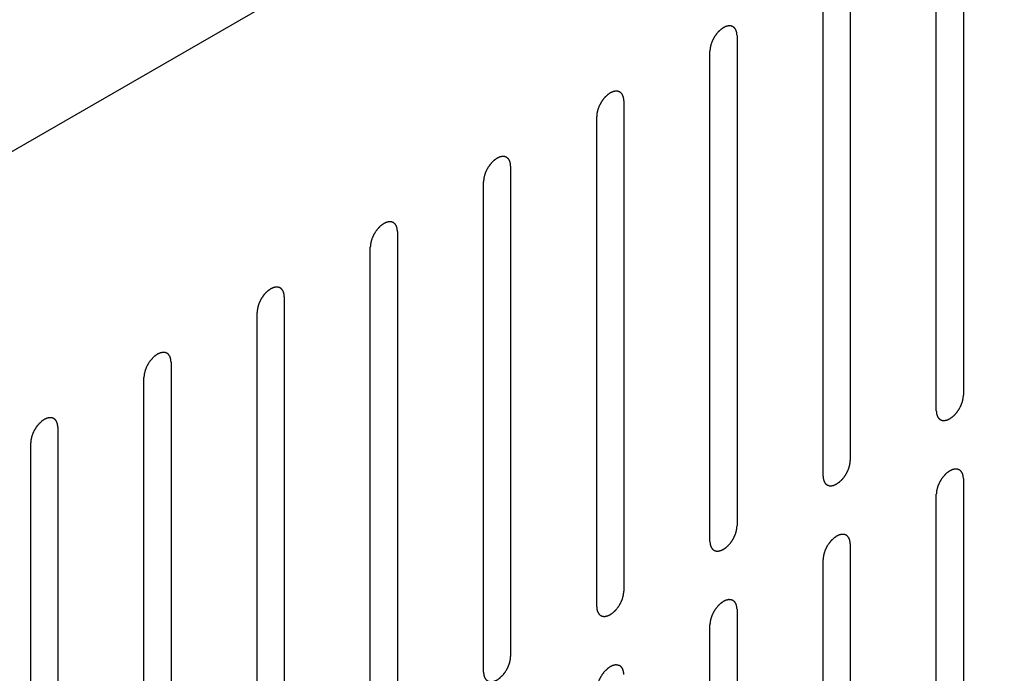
# Model space of a CAD drawing. Header units: inches. Extents: x 6 to 353, y 6 to 228.
# Tile 88 of 256: x 325.74 to 327.67, y 86.61 to 87.89. Entities that reach past the tile are written whole.
import ezdxf

# ---------------------------------------------------------------- set-up
doc = ezdxf.new("R2010")
doc.units = ezdxf.units.IN
doc.header["$LTSCALE"] = 19.946667
doc.header["$MEASUREMENT"] = 0
doc.layers.get('0').update_dxf_attribs({"linetype": 'CONTINUOUS'})
doc.layers.add('08_ALL_COSMETICS', color=7, linetype='CONTINUOUS')

msp = doc.modelspace()

# ---------------------------------------------------------------- linework, layer by layer
at = {"color": 7, "linetype": 'Continuous'}
msp.add_line((317.7691, 83.0388), (329.2291, 89.6552), dxfattribs=at)
at = {"layer": '08_ALL_COSMETICS', "color": 7, "linetype": 'Continuous'}
for p, q in [((327.5883, 88.1163), (327.5883, 87.157)), ((327.5353, 87.1263), (327.5353, 88.0857)), ((327.367, 87.9886), (327.367, 87.0292)), ((327.3139, 86.9986), (327.3139, 87.9579)), ((327.1456, 87.8608), (327.1456, 86.9014)), ((327.0926, 86.8708), (327.0926, 87.8302)), ((326.9243, 87.733), (326.9243, 86.7736)), ((326.8713, 86.743), (326.8713, 87.7024)), ((326.703, 87.6052), (326.703, 86.6458)), ((326.65, 86.6152), (326.65, 87.5746)), ((326.4817, 87.4774), (326.4817, 86.518)), ((326.4286, 86.4874), (326.4286, 87.4468)), ((326.2603, 87.3497), (326.2603, 86.3903)), ((326.2073, 86.3597), (326.2073, 87.319)), ((326.039, 87.2219), (326.039, 86.2625)), ((325.986, 86.2319), (325.986, 87.1913)), ((325.8177, 87.0941), (325.8177, 86.1347)), ((325.7647, 86.1041), (325.7647, 87.0635)), ((327.5883, 86.9937), (327.5883, 86.0343)), ((327.5353, 86.0036), (327.5353, 86.963)), ((327.367, 86.8659), (327.367, 85.9065)), ((327.3139, 85.8759), (327.3139, 86.8353)), ((327.1456, 86.7381), (327.1456, 85.7787)), ((327.0926, 85.7481), (327.0926, 86.7075))]:
    msp.add_line(p, q, dxfattribs=at)
for points in [[(327.1456, 87.8608), (327.1456, 87.8617), (327.1454, 87.8631), (327.1453, 87.8648), (327.1452, 87.8656), (327.1452, 87.8661), (327.1451, 87.8665), (327.145, 87.8667), (327.1449, 87.8671), (327.1447, 87.8679), (327.1444, 87.8689), (327.1441, 87.8699), (327.1439, 87.8706), (327.1437, 87.871), (327.1437, 87.8713), (327.1435, 87.8715), (327.1433, 87.8719), (327.1429, 87.8724), (327.1424, 87.8732), (327.1419, 87.874), (327.1416, 87.8746), (327.1414, 87.8749), (327.1412, 87.8752), (327.141, 87.8753), (327.1407, 87.8756), (327.1402, 87.876), (327.1395, 87.8766), (327.1388, 87.8771), (327.1384, 87.8775), (327.1381, 87.8778), (327.1379, 87.878), (327.1376, 87.878), (327.1373, 87.8782), (327.1367, 87.8784), (327.1359, 87.8787), (327.135, 87.879), (327.1345, 87.8792), (327.1341, 87.8793), (327.1339, 87.8795), (327.1336, 87.8794), (327.1332, 87.8795), (327.1325, 87.8795), (327.1316, 87.8795), (327.1306, 87.8796), (327.13, 87.8796), (327.1296, 87.8796), (327.1293, 87.8796), (327.129, 87.8795), (327.1286, 87.8795), (327.1279, 87.8793), (327.1268, 87.8791), (327.1258, 87.8788), (327.1251, 87.8787), (327.1247, 87.8786), (327.1244, 87.8785), (327.124, 87.8784), (327.1236, 87.8782), (327.1231, 87.8779), (327.1224, 87.8776), (327.1215, 87.8772), (327.1206, 87.8768), (327.1199, 87.8764), (327.1194, 87.8762), (327.1191, 87.8761), (327.1188, 87.8759), (327.1184, 87.8756), (327.1176, 87.8751), (327.1165, 87.8743), (327.1155, 87.8736), (327.1146, 87.873), (327.114, 87.8726), (327.1134, 87.872), (327.1125, 87.8712), (327.1115, 87.8702), (327.1105, 87.8693), (327.1096, 87.8685), (327.109, 87.868), (327.1084, 87.8673), (327.1077, 87.8664), (327.1067, 87.8652), (327.1058, 87.8641), (327.105, 87.8632), (327.1044, 87.8625), (327.1039, 87.8617), (327.1033, 87.8607), (327.1024, 87.8594), (327.1016, 87.8581), (327.1009, 87.8571), (327.1003, 87.8563), (327.1, 87.8555), (327.0994, 87.8544), (327.0987, 87.853), (327.098, 87.8517), (327.0975, 87.8506), (327.0971, 87.8498), (327.0968, 87.8489), (327.0964, 87.8478), (327.0959, 87.8464), (327.0953, 87.8451), (327.095, 87.8439), (327.0946, 87.8431), (327.0945, 87.8423), (327.0942, 87.8412), (327.0939, 87.8398), (327.0936, 87.8384), (327.0933, 87.8373), (327.0931, 87.8365), (327.0931, 87.8357), (327.093, 87.8347), (327.0928, 87.8328), (327.0927, 87.8312), (327.0926, 87.8302)], [(326.9243, 87.733), (326.9242, 87.7339), (326.9241, 87.7354), (326.924, 87.737), (326.9239, 87.7378), (326.9238, 87.7383), (326.9238, 87.7387), (326.9237, 87.739), (326.9236, 87.7394), (326.9234, 87.7401), (326.9231, 87.7411), (326.9227, 87.7421), (326.9225, 87.7428), (326.9224, 87.7432), (326.9223, 87.7435), (326.9222, 87.7438), (326.922, 87.7441), (326.9216, 87.7446), (326.9211, 87.7455), (326.9206, 87.7463), (326.9202, 87.7468), (326.92, 87.7471), (326.9199, 87.7474), (326.9197, 87.7476), (326.9194, 87.7478), (326.9189, 87.7482), (326.9182, 87.7488), (326.9175, 87.7494), (326.917, 87.7498), (326.9168, 87.75), (326.9166, 87.7502), (326.9163, 87.7503), (326.916, 87.7504), (326.9154, 87.7506), (326.9145, 87.7509), (326.9137, 87.7512), (326.9131, 87.7514), (326.9128, 87.7516), (326.9126, 87.7517), (326.9123, 87.7517), (326.9119, 87.7517), (326.9112, 87.7517), (326.9103, 87.7517), (326.9093, 87.7518), (326.9087, 87.7518), (326.9083, 87.7518), (326.908, 87.7519), (326.9077, 87.7518), (326.9073, 87.7517), (326.9065, 87.7515), (326.9055, 87.7513), (326.9045, 87.7511), (326.9038, 87.7509), (326.9033, 87.7508), (326.903, 87.7508), (326.9027, 87.7506), (326.9023, 87.7504), (326.9017, 87.7501), (326.9011, 87.7498), (326.9002, 87.7494), (326.8993, 87.749), (326.8986, 87.7487), (326.8981, 87.7485), (326.8978, 87.7483), (326.8975, 87.7481), (326.897, 87.7478), (326.8963, 87.7473), (326.8952, 87.7465), (326.8941, 87.7458), (326.8933, 87.7452), (326.8926, 87.7448), (326.892, 87.7442), (326.8912, 87.7434), (326.8902, 87.7425), (326.8891, 87.7415), (326.8883, 87.7407), (326.8877, 87.7402), (326.8871, 87.7395), (326.8864, 87.7386), (326.8854, 87.7374), (326.8845, 87.7363), (326.8837, 87.7354), (326.8831, 87.7348), (326.8826, 87.7339), (326.8819, 87.7329), (326.8811, 87.7316), (326.8802, 87.7303), (326.8796, 87.7293), (326.879, 87.7285), (326.8786, 87.7277), (326.8781, 87.7266), (326.8774, 87.7253), (326.8767, 87.7239), (326.8762, 87.7228), (326.8757, 87.722), (326.8755, 87.7212), (326.875, 87.7201), (326.8745, 87.7187), (326.874, 87.7173), (326.8736, 87.7162), (326.8733, 87.7153), (326.8731, 87.7145), (326.8729, 87.7134), (326.8726, 87.712), (326.8722, 87.7107), (326.872, 87.7096), (326.8718, 87.7087), (326.8717, 87.7079), (326.8716, 87.7069), (326.8715, 87.705), (326.8714, 87.7034), (326.8713, 87.7024)], [(326.703, 87.6052), (326.7029, 87.6062), (326.7028, 87.6076), (326.7026, 87.6092), (326.7026, 87.6101), (326.7025, 87.6105), (326.7025, 87.6109), (326.7024, 87.6112), (326.7023, 87.6116), (326.702, 87.6123), (326.7017, 87.6133), (326.7014, 87.6143), (326.7012, 87.615), (326.7011, 87.6154), (326.701, 87.6158), (326.7008, 87.616), (326.7006, 87.6163), (326.7003, 87.6169), (326.6998, 87.6177), (326.6993, 87.6185), (326.6989, 87.619), (326.6987, 87.6194), (326.6986, 87.6196), (326.6983, 87.6198), (326.6981, 87.62), (326.6976, 87.6204), (326.6969, 87.621), (326.6962, 87.6216), (326.6957, 87.622), (326.6954, 87.6222), (326.6952, 87.6224), (326.695, 87.6225), (326.6946, 87.6226), (326.6941, 87.6228), (326.6932, 87.6231), (326.6924, 87.6234), (326.6918, 87.6237), (326.6915, 87.6238), (326.6912, 87.6239), (326.6909, 87.6239), (326.6906, 87.6239), (326.6899, 87.6239), (326.6889, 87.624), (326.688, 87.624), (326.6873, 87.624), (326.6869, 87.624), (326.6867, 87.6241), (326.6864, 87.624), (326.6859, 87.6239), (326.6852, 87.6237), (326.6842, 87.6235), (326.6832, 87.6233), (326.6824, 87.6231), (326.682, 87.623), (326.6817, 87.623), (326.6814, 87.6228), (326.681, 87.6226), (326.6804, 87.6223), (326.6797, 87.622), (326.6789, 87.6216), (326.678, 87.6212), (326.6772, 87.6209), (326.6768, 87.6207), (326.6765, 87.6206), (326.6762, 87.6203), (326.6757, 87.62), (326.675, 87.6195), (326.6739, 87.6188), (326.6728, 87.618), (326.672, 87.6174), (326.6713, 87.617), (326.6707, 87.6164), (326.6699, 87.6156), (326.6688, 87.6147), (326.6678, 87.6137), (326.667, 87.613), (326.6664, 87.6124), (326.6658, 87.6117), (326.665, 87.6108), (326.6641, 87.6097), (326.6631, 87.6085), (326.6624, 87.6076), (326.6618, 87.607), (326.6613, 87.6062), (326.6606, 87.6051), (326.6598, 87.6038), (326.6589, 87.6025), (326.6582, 87.6015), (326.6577, 87.6007), (326.6573, 87.5999), (326.6568, 87.5988), (326.6561, 87.5975), (326.6554, 87.5961), (326.6549, 87.595), (326.6544, 87.5942), (326.6541, 87.5934), (326.6537, 87.5923), (326.6532, 87.5909), (326.6527, 87.5895), (326.6523, 87.5884), (326.652, 87.5875), (326.6518, 87.5867), (326.6515, 87.5856), (326.6512, 87.5843), (326.6509, 87.5829), (326.6507, 87.5818), (326.6504, 87.5809), (326.6504, 87.5802), (326.6503, 87.5791), (326.6502, 87.5773), (326.65, 87.5757), (326.65, 87.5746)], [(326.4817, 87.4774), (326.4816, 87.4784), (326.4815, 87.4798), (326.4813, 87.4814), (326.4812, 87.4823), (326.4812, 87.4827), (326.4812, 87.4831), (326.4811, 87.4834), (326.4809, 87.4838), (326.4807, 87.4845), (326.4804, 87.4855), (326.4801, 87.4865), (326.4799, 87.4872), (326.4798, 87.4876), (326.4797, 87.488), (326.4795, 87.4882), (326.4793, 87.4885), (326.479, 87.4891), (326.4785, 87.4899), (326.4779, 87.4907), (326.4776, 87.4913), (326.4774, 87.4916), (326.4773, 87.4918), (326.477, 87.492), (326.4768, 87.4922), (326.4763, 87.4926), (326.4756, 87.4932), (326.4749, 87.4938), (326.4744, 87.4942), (326.4741, 87.4944), (326.4739, 87.4946), (326.4736, 87.4947), (326.4733, 87.4948), (326.4727, 87.495), (326.4719, 87.4954), (326.4711, 87.4957), (326.4705, 87.4959), (326.4701, 87.496), (326.4699, 87.4961), (326.4696, 87.4961), (326.4692, 87.4961), (326.4686, 87.4961), (326.4676, 87.4962), (326.4667, 87.4962), (326.466, 87.4963), (326.4656, 87.4963), (326.4653, 87.4963), (326.465, 87.4962), (326.4646, 87.4961), (326.4639, 87.496), (326.4629, 87.4957), (326.4618, 87.4955), (326.4611, 87.4953), (326.4607, 87.4952), (326.4604, 87.4952), (326.4601, 87.495), (326.4596, 87.4948), (326.4591, 87.4946), (326.4584, 87.4943), (326.4576, 87.4939), (326.4567, 87.4935), (326.4559, 87.4931), (326.4555, 87.4929), (326.4551, 87.4928), (326.4548, 87.4925), (326.4544, 87.4922), (326.4536, 87.4917), (326.4526, 87.491), (326.4515, 87.4902), (326.4506, 87.4896), (326.45, 87.4892), (326.4494, 87.4886), (326.4486, 87.4879), (326.4475, 87.4869), (326.4465, 87.4859), (326.4457, 87.4852), (326.445, 87.4846), (326.4445, 87.4839), (326.4437, 87.483), (326.4428, 87.4819), (326.4418, 87.4808), (326.4411, 87.4798), (326.4405, 87.4792), (326.44, 87.4784), (326.4393, 87.4774), (326.4384, 87.4761), (326.4376, 87.4748), (326.4369, 87.4737), (326.4364, 87.473), (326.436, 87.4721), (326.4354, 87.4711), (326.4348, 87.4697), (326.4341, 87.4683), (326.4335, 87.4673), (326.4331, 87.4664), (326.4328, 87.4656), (326.4324, 87.4645), (326.4319, 87.4631), (326.4314, 87.4617), (326.431, 87.4606), (326.4306, 87.4598), (326.4305, 87.4589), (326.4302, 87.4578), (326.4299, 87.4565), (326.4296, 87.4551), (326.4294, 87.454), (326.4291, 87.4532), (326.4291, 87.4524), (326.429, 87.4513), (326.4289, 87.4495), (326.4287, 87.4479), (326.4286, 87.4468)], [(326.2603, 87.3497), (326.2603, 87.3506), (326.2601, 87.352), (326.26, 87.3537), (326.2599, 87.3545), (326.2599, 87.355), (326.2599, 87.3553), (326.2597, 87.3556), (326.2596, 87.356), (326.2594, 87.3567), (326.2591, 87.3577), (326.2588, 87.3588), (326.2586, 87.3595), (326.2584, 87.3599), (326.2584, 87.3602), (326.2582, 87.3604), (326.258, 87.3607), (326.2576, 87.3613), (326.2571, 87.3621), (326.2566, 87.3629), (326.2563, 87.3635), (326.2561, 87.3638), (326.2559, 87.3641), (326.2557, 87.3642), (326.2554, 87.3645), (326.2549, 87.3649), (326.2542, 87.3654), (326.2535, 87.366), (326.2531, 87.3664), (326.2528, 87.3666), (326.2526, 87.3668), (326.2523, 87.3669), (326.252, 87.367), (326.2514, 87.3673), (326.2506, 87.3676), (326.2497, 87.3679), (326.2492, 87.3681), (326.2488, 87.3682), (326.2486, 87.3683), (326.2483, 87.3683), (326.2479, 87.3683), (326.2472, 87.3684), (326.2463, 87.3684), (326.2453, 87.3684), (326.2447, 87.3685), (326.2443, 87.3685), (326.244, 87.3685), (326.2437, 87.3684), (326.2433, 87.3683), (326.2426, 87.3682), (326.2415, 87.3679), (326.2405, 87.3677), (326.2398, 87.3676), (326.2394, 87.3675), (326.2391, 87.3674), (326.2387, 87.3672), (326.2383, 87.367), (326.2378, 87.3668), (326.2371, 87.3665), (326.2362, 87.3661), (326.2354, 87.3657), (326.2346, 87.3653), (326.2342, 87.3651), (326.2338, 87.365), (326.2335, 87.3647), (326.2331, 87.3645), (326.2323, 87.3639), (326.2313, 87.3632), (326.2302, 87.3625), (326.2293, 87.3618), (326.2287, 87.3614), (326.2281, 87.3608), (326.2272, 87.3601), (326.2262, 87.3591), (326.2252, 87.3582), (326.2243, 87.3574), (326.2237, 87.3569), (326.2232, 87.3561), (326.2224, 87.3552), (326.2214, 87.3541), (326.2205, 87.353), (326.2197, 87.3521), (326.2191, 87.3514), (326.2186, 87.3506), (326.218, 87.3496), (326.2171, 87.3483), (326.2163, 87.347), (326.2156, 87.3459), (326.215, 87.3452), (326.2147, 87.3444), (326.2141, 87.3433), (326.2134, 87.3419), (326.2127, 87.3406), (326.2122, 87.3395), (326.2118, 87.3387), (326.2115, 87.3378), (326.2111, 87.3367), (326.2106, 87.3353), (326.2101, 87.3339), (326.2097, 87.3328), (326.2093, 87.332), (326.2092, 87.3312), (326.2089, 87.3301), (326.2086, 87.3287), (326.2083, 87.3273), (326.208, 87.3262), (326.2078, 87.3254), (326.2078, 87.3246), (326.2077, 87.3235), (326.2075, 87.3217), (326.2074, 87.3201), (326.2073, 87.319)], [(326.039, 87.2219), (326.0389, 87.2228), (326.0388, 87.2242), (326.0387, 87.2259), (326.0386, 87.2267), (326.0385, 87.2272), (326.0385, 87.2275), (326.0384, 87.2278), (326.0383, 87.2282), (326.0381, 87.2289), (326.0378, 87.23), (326.0375, 87.231), (326.0372, 87.2317), (326.0371, 87.2321), (326.037, 87.2324), (326.0369, 87.2326), (326.0367, 87.233), (326.0363, 87.2335), (326.0358, 87.2343), (326.0353, 87.2351), (326.0349, 87.2357), (326.0347, 87.236), (326.0346, 87.2363), (326.0344, 87.2364), (326.0341, 87.2367), (326.0336, 87.2371), (326.0329, 87.2377), (326.0322, 87.2382), (326.0317, 87.2386), (326.0315, 87.2389), (326.0313, 87.2391), (326.031, 87.2391), (326.0307, 87.2393), (326.0301, 87.2395), (326.0293, 87.2398), (326.0284, 87.2401), (326.0278, 87.2403), (326.0275, 87.2404), (326.0273, 87.2406), (326.027, 87.2405), (326.0266, 87.2406), (326.0259, 87.2406), (326.025, 87.2406), (326.024, 87.2407), (326.0234, 87.2407), (326.023, 87.2407), (326.0227, 87.2407), (326.0224, 87.2406), (326.022, 87.2406), (326.0212, 87.2404), (326.0202, 87.2402), (326.0192, 87.2399), (326.0185, 87.2398), (326.0181, 87.2397), (326.0177, 87.2396), (326.0174, 87.2395), (326.017, 87.2393), (326.0164, 87.239), (326.0158, 87.2387), (326.0149, 87.2383), (326.014, 87.2379), (326.0133, 87.2375), (326.0128, 87.2373), (326.0125, 87.2372), (326.0122, 87.237), (326.0118, 87.2367), (326.011, 87.2361), (326.0099, 87.2354), (326.0089, 87.2347), (326.008, 87.2341), (326.0073, 87.2337), (326.0067, 87.233), (326.0059, 87.2323), (326.0049, 87.2313), (326.0038, 87.2304), (326.003, 87.2296), (326.0024, 87.2291), (326.0018, 87.2284), (326.0011, 87.2275), (326.0001, 87.2263), (325.9992, 87.2252), (325.9984, 87.2243), (325.9978, 87.2236), (325.9973, 87.2228), (325.9966, 87.2218), (325.9958, 87.2205), (325.9949, 87.2192), (325.9943, 87.2182), (325.9937, 87.2174), (325.9933, 87.2166), (325.9928, 87.2155), (325.9921, 87.2141), (325.9914, 87.2128), (325.9909, 87.2117), (325.9904, 87.2109), (325.9902, 87.21), (325.9897, 87.2089), (325.9892, 87.2075), (325.9887, 87.2062), (325.9883, 87.205), (325.988, 87.2042), (325.9878, 87.2034), (325.9876, 87.2023), (325.9873, 87.2009), (325.9869, 87.1995), (325.9867, 87.1984), (325.9865, 87.1976), (325.9865, 87.1968), (325.9864, 87.1958), (325.9862, 87.1939), (325.9861, 87.1923), (325.986, 87.1913)], [(327.5353, 87.1263), (327.5353, 87.1254), (327.5355, 87.124), (327.5356, 87.1223), (327.5357, 87.1215), (327.5357, 87.121), (327.5357, 87.1207), (327.5359, 87.1204), (327.536, 87.12), (327.5362, 87.1193), (327.5365, 87.1182), (327.5368, 87.1172), (327.537, 87.1165), (327.5372, 87.1161), (327.5372, 87.1158), (327.5374, 87.1156), (327.5376, 87.1153), (327.538, 87.1147), (327.5385, 87.1139), (327.539, 87.1131), (327.5393, 87.1125), (327.5395, 87.1122), (327.5397, 87.1119), (327.5399, 87.1118), (327.5402, 87.1115), (327.5407, 87.1111), (327.5413, 87.1106), (327.542, 87.11), (327.5425, 87.1096), (327.5428, 87.1093), (327.543, 87.1091), (327.5433, 87.1091), (327.5436, 87.1089), (327.5442, 87.1087), (327.545, 87.1084), (327.5459, 87.1081), (327.5464, 87.1079), (327.5468, 87.1078), (327.547, 87.1077), (327.5473, 87.1077), (327.5477, 87.1077), (327.5483, 87.1076), (327.5493, 87.1076), (327.5502, 87.1075), (327.5509, 87.1075), (327.5513, 87.1075), (327.5516, 87.1075), (327.5519, 87.1076), (327.5523, 87.1077), (327.553, 87.1078), (327.5541, 87.108), (327.5551, 87.1083), (327.5558, 87.1084), (327.5562, 87.1085), (327.5565, 87.1086), (327.5569, 87.1088), (327.5573, 87.109), (327.5578, 87.1092), (327.5585, 87.1095), (327.5594, 87.1099), (327.5602, 87.1103), (327.561, 87.1107), (327.5614, 87.1109), (327.5618, 87.111), (327.5621, 87.1113), (327.5625, 87.1115), (327.5633, 87.1121), (327.5643, 87.1128), (327.5654, 87.1135), (327.5663, 87.1141), (327.5669, 87.1145), (327.5675, 87.1152), (327.5684, 87.1159), (327.5694, 87.1169), (327.5704, 87.1178), (327.5712, 87.1186), (327.5719, 87.1191), (327.5724, 87.1199), (327.5732, 87.1208), (327.5742, 87.1219), (327.5751, 87.123), (327.5759, 87.1239), (327.5765, 87.1246), (327.5769, 87.1254), (327.5776, 87.1264), (327.5785, 87.1277), (327.5793, 87.129), (327.58, 87.13), (327.5805, 87.1308), (327.5809, 87.1316), (327.5815, 87.1327), (327.5822, 87.1341), (327.5828, 87.1354), (327.5834, 87.1365), (327.5838, 87.1373), (327.5841, 87.1382), (327.5845, 87.1393), (327.585, 87.1407), (327.5855, 87.1421), (327.5859, 87.1432), (327.5863, 87.144), (327.5864, 87.1448), (327.5867, 87.1459), (327.587, 87.1473), (327.5873, 87.1487), (327.5876, 87.1498), (327.5878, 87.1506), (327.5878, 87.1514), (327.5879, 87.1525), (327.5881, 87.1543), (327.5882, 87.1559), (327.5883, 87.157)], [(325.8177, 87.0941), (325.8176, 87.095), (325.8175, 87.0965), (325.8173, 87.0981), (325.8173, 87.0989), (325.8172, 87.0994), (325.8172, 87.0998), (325.8171, 87.1001), (325.817, 87.1005), (325.8168, 87.1012), (325.8164, 87.1022), (325.8161, 87.1032), (325.8159, 87.1039), (325.8158, 87.1043), (325.8157, 87.1046), (325.8155, 87.1048), (325.8153, 87.1052), (325.815, 87.1057), (325.8145, 87.1065), (325.814, 87.1074), (325.8136, 87.1079), (325.8134, 87.1082), (325.8133, 87.1085), (325.8131, 87.1087), (325.8128, 87.1089), (325.8123, 87.1093), (325.8116, 87.1099), (325.8109, 87.1105), (325.8104, 87.1109), (325.8101, 87.1111), (325.8099, 87.1113), (325.8097, 87.1114), (325.8093, 87.1115), (325.8088, 87.1117), (325.8079, 87.112), (325.8071, 87.1123), (325.8065, 87.1125), (325.8062, 87.1127), (325.8059, 87.1128), (325.8056, 87.1128), (325.8053, 87.1128), (325.8046, 87.1128), (325.8036, 87.1128), (325.8027, 87.1129), (325.802, 87.1129), (325.8017, 87.1129), (325.8014, 87.113), (325.8011, 87.1129), (325.8006, 87.1128), (325.7999, 87.1126), (325.7989, 87.1124), (325.7979, 87.1122), (325.7971, 87.112), (325.7967, 87.1119), (325.7964, 87.1119), (325.7961, 87.1117), (325.7957, 87.1115), (325.7951, 87.1112), (325.7945, 87.1109), (325.7936, 87.1105), (325.7927, 87.1101), (325.7919, 87.1098), (325.7915, 87.1096), (325.7912, 87.1094), (325.7909, 87.1092), (325.7904, 87.1089), (325.7897, 87.1084), (325.7886, 87.1076), (325.7875, 87.1069), (325.7867, 87.1063), (325.786, 87.1059), (325.7854, 87.1053), (325.7846, 87.1045), (325.7836, 87.1036), (325.7825, 87.1026), (325.7817, 87.1018), (325.7811, 87.1013), (325.7805, 87.1006), (325.7797, 87.0997), (325.7788, 87.0985), (325.7778, 87.0974), (325.7771, 87.0965), (325.7765, 87.0958), (325.776, 87.095), (325.7753, 87.094), (325.7745, 87.0927), (325.7736, 87.0914), (325.7729, 87.0904), (325.7724, 87.0896), (325.772, 87.0888), (325.7715, 87.0877), (325.7708, 87.0864), (325.7701, 87.085), (325.7696, 87.0839), (325.7691, 87.0831), (325.7688, 87.0823), (325.7684, 87.0812), (325.7679, 87.0798), (325.7674, 87.0784), (325.767, 87.0773), (325.7667, 87.0764), (325.7665, 87.0756), (325.7663, 87.0745), (325.7659, 87.0731), (325.7656, 87.0718), (325.7654, 87.0707), (325.7651, 87.0698), (325.7651, 87.069), (325.765, 87.068), (325.7649, 87.0661), (325.7647, 87.0645), (325.7647, 87.0635)], [(327.3139, 86.9986), (327.314, 86.9976), (327.3141, 86.9962), (327.3143, 86.9945), (327.3144, 86.9937), (327.3144, 86.9933), (327.3144, 86.9929), (327.3145, 86.9926), (327.3146, 86.9922), (327.3149, 86.9915), (327.3152, 86.9905), (327.3155, 86.9895), (327.3157, 86.9887), (327.3158, 86.9883), (327.3159, 86.988), (327.3161, 86.9878), (327.3163, 86.9875), (327.3166, 86.9869), (327.3171, 86.9861), (327.3177, 86.9853), (327.318, 86.9847), (327.3182, 86.9844), (327.3183, 86.9841), (327.3186, 86.984), (327.3188, 86.9838), (327.3193, 86.9834), (327.32, 86.9828), (327.3207, 86.9822), (327.3212, 86.9818), (327.3215, 86.9816), (327.3217, 86.9814), (327.3219, 86.9813), (327.3223, 86.9812), (327.3229, 86.981), (327.3237, 86.9806), (327.3245, 86.9803), (327.3251, 86.9801), (327.3254, 86.98), (327.3257, 86.9799), (327.326, 86.9799), (327.3264, 86.9799), (327.327, 86.9798), (327.328, 86.9798), (327.3289, 86.9798), (327.3296, 86.9797), (327.33, 86.9797), (327.3302, 86.9797), (327.3306, 86.9798), (327.331, 86.9799), (327.3317, 86.98), (327.3327, 86.9803), (327.3338, 86.9805), (327.3345, 86.9807), (327.3349, 86.9808), (327.3352, 86.9808), (327.3355, 86.981), (327.336, 86.9812), (327.3365, 86.9814), (327.3372, 86.9817), (327.338, 86.9821), (327.3389, 86.9825), (327.3397, 86.9829), (327.3401, 86.9831), (327.3404, 86.9832), (327.3408, 86.9835), (327.3412, 86.9838), (327.3419, 86.9843), (327.343, 86.985), (327.3441, 86.9858), (327.3449, 86.9864), (327.3456, 86.9868), (327.3462, 86.9874), (327.347, 86.9881), (327.3481, 86.9891), (327.3491, 86.99), (327.3499, 86.9908), (327.3506, 86.9914), (327.3511, 86.9921), (327.3519, 86.993), (327.3528, 86.9941), (327.3538, 86.9952), (327.3545, 86.9962), (327.3551, 86.9968), (327.3556, 86.9976), (327.3563, 86.9986), (327.3572, 86.9999), (327.358, 87.0012), (327.3587, 87.0023), (327.3592, 87.003), (327.3596, 87.0039), (327.3602, 87.0049), (327.3608, 87.0063), (327.3615, 87.0076), (327.3621, 87.0087), (327.3625, 87.0095), (327.3628, 87.0104), (327.3632, 87.0115), (327.3637, 87.0129), (327.3642, 87.0143), (327.3646, 87.0154), (327.365, 87.0162), (327.3651, 87.0171), (327.3654, 87.0182), (327.3657, 87.0195), (327.366, 87.0209), (327.3662, 87.022), (327.3665, 87.0228), (327.3665, 87.0236), (327.3666, 87.0247), (327.3667, 87.0265), (327.3669, 87.0281), (327.367, 87.0292)], [(327.5883, 86.9937), (327.5882, 86.9946), (327.5881, 86.996), (327.5879, 86.9977), (327.5879, 86.9985), (327.5878, 86.9989), (327.5878, 86.9993), (327.5877, 86.9996), (327.5876, 87), (327.5873, 87.0007), (327.587, 87.0017), (327.5867, 87.0027), (327.5865, 87.0035), (327.5864, 87.0039), (327.5863, 87.0042), (327.5861, 87.0044), (327.5859, 87.0047), (327.5856, 87.0053), (327.5851, 87.0061), (327.5846, 87.0069), (327.5842, 87.0075), (327.584, 87.0078), (327.5839, 87.0081), (327.5836, 87.0082), (327.5834, 87.0084), (327.5829, 87.0088), (327.5822, 87.0094), (327.5815, 87.01), (327.581, 87.0104), (327.5807, 87.0106), (327.5805, 87.0108), (327.5803, 87.0109), (327.5799, 87.011), (327.5793, 87.0112), (327.5785, 87.0116), (327.5777, 87.0119), (327.5771, 87.0121), (327.5768, 87.0122), (327.5765, 87.0123), (327.5762, 87.0123), (327.5759, 87.0123), (327.5752, 87.0124), (327.5742, 87.0124), (327.5733, 87.0124), (327.5726, 87.0125), (327.5722, 87.0125), (327.572, 87.0125), (327.5716, 87.0124), (327.5712, 87.0123), (327.5705, 87.0122), (327.5695, 87.0119), (327.5685, 87.0117), (327.5677, 87.0115), (327.5673, 87.0114), (327.567, 87.0114), (327.5667, 87.0112), (327.5662, 87.011), (327.5657, 87.0108), (327.565, 87.0105), (327.5642, 87.0101), (327.5633, 87.0097), (327.5625, 87.0093), (327.5621, 87.0091), (327.5618, 87.009), (327.5614, 87.0087), (327.561, 87.0084), (327.5603, 87.0079), (327.5592, 87.0072), (327.5581, 87.0064), (327.5573, 87.0058), (327.5566, 87.0054), (327.556, 87.0048), (327.5552, 87.0041), (327.5541, 87.0031), (327.5531, 87.0022), (327.5523, 87.0014), (327.5516, 87.0008), (327.5511, 87.0001), (327.5503, 86.9992), (327.5494, 86.9981), (327.5484, 86.997), (327.5477, 86.996), (327.5471, 86.9954), (327.5466, 86.9946), (327.5459, 86.9936), (327.5451, 86.9923), (327.5442, 86.991), (327.5435, 86.9899), (327.543, 86.9892), (327.5426, 86.9884), (327.5421, 86.9873), (327.5414, 86.9859), (327.5407, 86.9846), (327.5402, 86.9835), (327.5397, 86.9827), (327.5394, 86.9818), (327.539, 86.9807), (327.5385, 86.9793), (327.538, 86.9779), (327.5376, 86.9768), (327.5373, 86.976), (327.5371, 86.9752), (327.5368, 86.9741), (327.5365, 86.9727), (327.5362, 86.9713), (327.536, 86.9702), (327.5357, 86.9694), (327.5357, 86.9686), (327.5356, 86.9675), (327.5355, 86.9657), (327.5353, 86.9641), (327.5353, 86.963)], [(327.0926, 86.8708), (327.0927, 86.8698), (327.0928, 86.8684), (327.093, 86.8668), (327.093, 86.8659), (327.0931, 86.8655), (327.0931, 86.8651), (327.0932, 86.8648), (327.0933, 86.8644), (327.0935, 86.8637), (327.0939, 86.8627), (327.0942, 86.8617), (327.0944, 86.861), (327.0945, 86.8606), (327.0946, 86.8602), (327.0948, 86.86), (327.095, 86.8597), (327.0953, 86.8591), (327.0958, 86.8583), (327.0963, 86.8575), (327.0967, 86.8569), (327.0969, 86.8566), (327.097, 86.8564), (327.0972, 86.8562), (327.0975, 86.856), (327.098, 86.8556), (327.0987, 86.855), (327.0994, 86.8544), (327.0999, 86.854), (327.1002, 86.8538), (327.1004, 86.8536), (327.1006, 86.8535), (327.101, 86.8534), (327.1015, 86.8532), (327.1024, 86.8529), (327.1032, 86.8526), (327.1038, 86.8523), (327.1041, 86.8522), (327.1044, 86.8521), (327.1047, 86.8521), (327.105, 86.8521), (327.1057, 86.8521), (327.1066, 86.852), (327.1076, 86.852), (327.1083, 86.852), (327.1086, 86.8519), (327.1089, 86.8519), (327.1092, 86.852), (327.1097, 86.8521), (327.1104, 86.8523), (327.1114, 86.8525), (327.1124, 86.8527), (327.1132, 86.8529), (327.1136, 86.853), (327.1139, 86.853), (327.1142, 86.8532), (327.1146, 86.8534), (327.1152, 86.8536), (327.1158, 86.8539), (327.1167, 86.8544), (327.1176, 86.8548), (327.1184, 86.8551), (327.1188, 86.8553), (327.1191, 86.8554), (327.1194, 86.8557), (327.1199, 86.856), (327.1206, 86.8565), (327.1217, 86.8572), (327.1228, 86.858), (327.1236, 86.8586), (327.1243, 86.859), (327.1249, 86.8596), (327.1257, 86.8604), (327.1267, 86.8613), (327.1278, 86.8623), (327.1286, 86.863), (327.1292, 86.8636), (327.1298, 86.8643), (327.1306, 86.8652), (327.1315, 86.8663), (327.1325, 86.8675), (327.1332, 86.8684), (327.1338, 86.869), (327.1343, 86.8698), (327.135, 86.8709), (327.1358, 86.8722), (327.1367, 86.8734), (327.1374, 86.8745), (327.1379, 86.8752), (327.1383, 86.8761), (327.1388, 86.8772), (327.1395, 86.8785), (327.1402, 86.8799), (327.1407, 86.881), (327.1412, 86.8818), (327.1415, 86.8826), (327.1419, 86.8837), (327.1424, 86.8851), (327.1429, 86.8865), (327.1433, 86.8876), (327.1436, 86.8885), (327.1438, 86.8893), (327.144, 86.8904), (327.1444, 86.8917), (327.1447, 86.8931), (327.1449, 86.8942), (327.1451, 86.895), (327.1452, 86.8958), (327.1453, 86.8969), (327.1454, 86.8987), (327.1455, 86.9003), (327.1456, 86.9014)], [(327.367, 86.8659), (327.3669, 86.8668), (327.3668, 86.8682), (327.3666, 86.8699), (327.3665, 86.8707), (327.3665, 86.8712), (327.3665, 86.8715), (327.3664, 86.8718), (327.3662, 86.8722), (327.366, 86.8729), (327.3657, 86.874), (327.3654, 86.875), (327.3652, 86.8757), (327.365, 86.8761), (327.365, 86.8764), (327.3648, 86.8766), (327.3646, 86.877), (327.3642, 86.8775), (327.3637, 86.8783), (327.3632, 86.8791), (327.3629, 86.8797), (327.3627, 86.88), (327.3625, 86.8803), (327.3623, 86.8804), (327.362, 86.8807), (327.3616, 86.8811), (327.3609, 86.8816), (327.3602, 86.8822), (327.3597, 86.8826), (327.3594, 86.8829), (327.3592, 86.8831), (327.3589, 86.8831), (327.3586, 86.8833), (327.358, 86.8835), (327.3572, 86.8838), (327.3564, 86.8841), (327.3558, 86.8843), (327.3554, 86.8844), (327.3552, 86.8845), (327.3549, 86.8845), (327.3545, 86.8846), (327.3539, 86.8846), (327.3529, 86.8846), (327.352, 86.8847), (327.3513, 86.8847), (327.3509, 86.8847), (327.3506, 86.8847), (327.3503, 86.8846), (327.3499, 86.8846), (327.3492, 86.8844), (327.3482, 86.8842), (327.3471, 86.8839), (327.3464, 86.8838), (327.346, 86.8837), (327.3457, 86.8836), (327.3454, 86.8834), (327.3449, 86.8833), (327.3444, 86.883), (327.3437, 86.8827), (327.3428, 86.8823), (327.342, 86.8819), (327.3412, 86.8815), (327.3408, 86.8813), (327.3404, 86.8812), (327.3401, 86.881), (327.3397, 86.8807), (327.3389, 86.8801), (327.3379, 86.8794), (327.3368, 86.8787), (327.3359, 86.8781), (327.3353, 86.8777), (327.3347, 86.877), (327.3338, 86.8763), (327.3328, 86.8753), (327.3318, 86.8744), (327.331, 86.8736), (327.3303, 86.8731), (327.3298, 86.8723), (327.329, 86.8715), (327.3281, 86.8703), (327.3271, 86.8692), (327.3263, 86.8683), (327.3258, 86.8676), (327.3253, 86.8668), (327.3246, 86.8658), (327.3237, 86.8645), (327.3229, 86.8632), (327.3222, 86.8622), (327.3217, 86.8614), (327.3213, 86.8606), (327.3207, 86.8595), (327.3201, 86.8581), (327.3194, 86.8568), (327.3188, 86.8557), (327.3184, 86.8549), (327.3181, 86.854), (327.3177, 86.8529), (327.3172, 86.8515), (327.3167, 86.8501), (327.3163, 86.849), (327.3159, 86.8482), (327.3158, 86.8474), (327.3155, 86.8463), (327.3152, 86.8449), (327.3149, 86.8435), (327.3146, 86.8424), (327.3144, 86.8416), (327.3144, 86.8408), (327.3143, 86.8398), (327.3141, 86.8379), (327.314, 86.8363), (327.3139, 86.8353)], [(326.8713, 86.743), (326.8714, 86.742), (326.8715, 86.7406), (326.8716, 86.739), (326.8717, 86.7382), (326.8718, 86.7377), (326.8718, 86.7373), (326.8719, 86.737), (326.872, 86.7366), (326.8722, 86.7359), (326.8725, 86.7349), (326.8728, 86.7339), (326.8731, 86.7332), (326.8732, 86.7328), (326.8733, 86.7325), (326.8734, 86.7322), (326.8736, 86.7319), (326.874, 86.7314), (326.8745, 86.7305), (326.875, 86.7297), (326.8754, 86.7292), (326.8756, 86.7289), (326.8757, 86.7286), (326.8759, 86.7284), (326.8762, 86.7282), (326.8767, 86.7278), (326.8774, 86.7272), (326.8781, 86.7266), (326.8786, 86.7262), (326.8788, 86.726), (326.879, 86.7258), (326.8793, 86.7257), (326.8796, 86.7256), (326.8802, 86.7254), (326.881, 86.7251), (326.8819, 86.7248), (326.8825, 86.7246), (326.8828, 86.7244), (326.883, 86.7243), (326.8833, 86.7243), (326.8837, 86.7243), (326.8844, 86.7243), (326.8853, 86.7242), (326.8863, 86.7242), (326.8869, 86.7242), (326.8873, 86.7242), (326.8876, 86.7241), (326.8879, 86.7242), (326.8883, 86.7243), (326.8891, 86.7245), (326.8901, 86.7247), (326.8911, 86.7249), (326.8918, 86.7251), (326.8922, 86.7252), (326.8925, 86.7252), (326.8929, 86.7254), (326.8933, 86.7256), (326.8939, 86.7259), (326.8945, 86.7262), (326.8954, 86.7266), (326.8963, 86.727), (326.897, 86.7273), (326.8975, 86.7275), (326.8978, 86.7277), (326.8981, 86.7279), (326.8985, 86.7282), (326.8993, 86.7287), (326.9004, 86.7295), (326.9014, 86.7302), (326.9023, 86.7308), (326.903, 86.7312), (326.9036, 86.7318), (326.9044, 86.7326), (326.9054, 86.7335), (326.9065, 86.7345), (326.9073, 86.7353), (326.9079, 86.7358), (326.9085, 86.7365), (326.9092, 86.7374), (326.9102, 86.7386), (326.9111, 86.7397), (326.9119, 86.7406), (326.9125, 86.7412), (326.913, 86.7421), (326.9137, 86.7431), (326.9145, 86.7444), (326.9154, 86.7457), (326.916, 86.7467), (326.9166, 86.7475), (326.9169, 86.7483), (326.9175, 86.7494), (326.9182, 86.7507), (326.9189, 86.7521), (326.9194, 86.7532), (326.9199, 86.754), (326.9201, 86.7548), (326.9205, 86.7559), (326.9211, 86.7573), (326.9216, 86.7587), (326.922, 86.7598), (326.9223, 86.7607), (326.9225, 86.7615), (326.9227, 86.7626), (326.923, 86.764), (326.9234, 86.7653), (326.9236, 86.7664), (326.9238, 86.7673), (326.9238, 86.768), (326.9239, 86.7691), (326.9241, 86.771), (326.9242, 86.7726), (326.9243, 86.7736)], [(327.1456, 86.7381), (327.1456, 86.739), (327.1454, 86.7404), (327.1453, 86.7421), (327.1452, 86.7429), (327.1452, 86.7434), (327.1451, 86.7438), (327.145, 86.744), (327.1449, 86.7445), (327.1447, 86.7452), (327.1444, 86.7462), (327.1441, 86.7472), (327.1439, 86.7479), (327.1437, 86.7483), (327.1437, 86.7486), (327.1435, 86.7488), (327.1433, 86.7492), (327.1429, 86.7497), (327.1424, 86.7505), (327.1419, 86.7513), (327.1416, 86.7519), (327.1414, 86.7522), (327.1412, 86.7525), (327.141, 86.7526), (327.1407, 86.7529), (327.1402, 86.7533), (327.1395, 86.7539), (327.1388, 86.7544), (327.1384, 86.7549), (327.1381, 86.7551), (327.1379, 86.7553), (327.1376, 86.7553), (327.1373, 86.7555), (327.1367, 86.7557), (327.1359, 86.756), (327.135, 86.7563), (327.1345, 86.7565), (327.1341, 86.7566), (327.1339, 86.7568), (327.1336, 86.7567), (327.1332, 86.7568), (327.1325, 86.7568), (327.1316, 86.7568), (327.1306, 86.7569), (327.13, 86.7569), (327.1296, 86.7569), (327.1293, 86.757), (327.129, 86.7569), (327.1286, 86.7568), (327.1279, 86.7566), (327.1268, 86.7564), (327.1258, 86.7561), (327.1251, 86.756), (327.1247, 86.7559), (327.1244, 86.7558), (327.124, 86.7557), (327.1236, 86.7555), (327.1231, 86.7552), (327.1224, 86.7549), (327.1215, 86.7545), (327.1206, 86.7541), (327.1199, 86.7538), (327.1194, 86.7535), (327.1191, 86.7534), (327.1188, 86.7532), (327.1184, 86.7529), (327.1176, 86.7524), (327.1165, 86.7516), (327.1155, 86.7509), (327.1146, 86.7503), (327.114, 86.7499), (327.1134, 86.7493), (327.1125, 86.7485), (327.1115, 86.7475), (327.1105, 86.7466), (327.1096, 86.7458), (327.109, 86.7453), (327.1084, 86.7446), (327.1077, 86.7437), (327.1067, 86.7425), (327.1058, 86.7414), (327.105, 86.7405), (327.1044, 86.7398), (327.1039, 86.739), (327.1033, 86.738), (327.1024, 86.7367), (327.1016, 86.7354), (327.1009, 86.7344), (327.1003, 86.7336), (327.1, 86.7328), (327.0994, 86.7317), (327.0987, 86.7303), (327.098, 86.729), (327.0975, 86.7279), (327.0971, 86.7271), (327.0968, 86.7263), (327.0964, 86.7251), (327.0959, 86.7238), (327.0953, 86.7224), (327.095, 86.7212), (327.0946, 86.7204), (327.0945, 86.7196), (327.0942, 86.7185), (327.0939, 86.7171), (327.0936, 86.7157), (327.0933, 86.7147), (327.0931, 86.7138), (327.0931, 86.713), (327.093, 86.712), (327.0928, 86.7101), (327.0927, 86.7085), (327.0926, 86.7075)], [(326.65, 86.6152), (326.65, 86.6143), (326.6502, 86.6129), (326.6503, 86.6112), (326.6504, 86.6104), (326.6504, 86.6099), (326.6504, 86.6095), (326.6506, 86.6093), (326.6507, 86.6088), (326.6509, 86.6081), (326.6512, 86.6071), (326.6515, 86.6061), (326.6517, 86.6054), (326.6519, 86.605), (326.6519, 86.6047), (326.6521, 86.6045), (326.6523, 86.6041), (326.6527, 86.6036), (326.6532, 86.6028), (326.6537, 86.602), (326.654, 86.6014), (326.6542, 86.6011), (326.6544, 86.6008), (326.6546, 86.6007), (326.6549, 86.6004), (326.6554, 86.6), (326.6561, 86.5994), (326.6568, 86.5989), (326.6572, 86.5984), (326.6575, 86.5982), (326.6577, 86.598), (326.658, 86.598), (326.6583, 86.5978), (326.6589, 86.5976), (326.6597, 86.5973), (326.6606, 86.597), (326.6611, 86.5968), (326.6615, 86.5967), (326.6617, 86.5965), (326.662, 86.5966), (326.6624, 86.5965), (326.6631, 86.5965), (326.664, 86.5965), (326.665, 86.5964), (326.6656, 86.5964), (326.666, 86.5964), (326.6663, 86.5963), (326.6666, 86.5964), (326.667, 86.5965), (326.6677, 86.5967), (326.6688, 86.5969), (326.6698, 86.5972), (326.6705, 86.5973), (326.6709, 86.5974), (326.6712, 86.5975), (326.6716, 86.5976), (326.672, 86.5978), (326.6725, 86.5981), (326.6732, 86.5984), (326.6741, 86.5988), (326.6749, 86.5992), (326.6757, 86.5995), (326.6761, 86.5998), (326.6765, 86.5999), (326.6768, 86.6001), (326.6772, 86.6004), (326.678, 86.6009), (326.679, 86.6017), (326.6801, 86.6024), (326.681, 86.603), (326.6816, 86.6034), (326.6822, 86.604), (326.6831, 86.6048), (326.6841, 86.6058), (326.6851, 86.6067), (326.686, 86.6075), (326.6866, 86.608), (326.6871, 86.6087), (326.6879, 86.6096), (326.6889, 86.6108), (326.6898, 86.6119), (326.6906, 86.6128), (326.6912, 86.6135), (326.6917, 86.6143), (326.6923, 86.6153), (326.6932, 86.6166), (326.694, 86.6179), (326.6947, 86.6189), (326.6953, 86.6197), (326.6956, 86.6205), (326.6962, 86.6216), (326.6969, 86.623), (326.6976, 86.6243), (326.6981, 86.6254), (326.6985, 86.6262), (326.6988, 86.627), (326.6992, 86.6282), (326.6997, 86.6295), (326.7002, 86.6309), (326.7006, 86.6321), (326.701, 86.6329), (326.7011, 86.6337), (326.7014, 86.6348), (326.7017, 86.6362), (326.702, 86.6376), (326.7023, 86.6387), (326.7025, 86.6395), (326.7025, 86.6403), (326.7026, 86.6413), (326.7028, 86.6432), (326.7029, 86.6448), (326.703, 86.6458)], [(326.9243, 86.6103), (326.9242, 86.6113), (326.9241, 86.6127), (326.924, 86.6143), (326.9239, 86.6151), (326.9238, 86.6156), (326.9238, 86.616), (326.9237, 86.6163), (326.9236, 86.6167), (326.9234, 86.6174), (326.9231, 86.6184), (326.9227, 86.6194), (326.9225, 86.6201), (326.9224, 86.6205), (326.9223, 86.6208), (326.9222, 86.6211), (326.922, 86.6214), (326.9216, 86.622), (326.9211, 86.6228), (326.9206, 86.6236), (326.9202, 86.6241), (326.92, 86.6244), (326.9199, 86.6247), (326.9197, 86.6249), (326.9194, 86.6251), (326.9189, 86.6255), (326.9182, 86.6261), (326.9175, 86.6267), (326.917, 86.6271), (326.9168, 86.6273), (326.9166, 86.6275), (326.9163, 86.6276), (326.916, 86.6277), (326.9154, 86.6279), (326.9145, 86.6282), (326.9137, 86.6285), (326.9131, 86.6287), (326.9128, 86.6289), (326.9126, 86.629), (326.9123, 86.629), (326.9119, 86.629), (326.9112, 86.629), (326.9103, 86.6291), (326.9093, 86.6291), (326.9087, 86.6291), (326.9083, 86.6291), (326.908, 86.6292), (326.9077, 86.6291), (326.9073, 86.629), (326.9065, 86.6288), (326.9055, 86.6286), (326.9045, 86.6284), (326.9038, 86.6282), (326.9033, 86.6281), (326.903, 86.6281), (326.9027, 86.6279), (326.9023, 86.6277), (326.9017, 86.6274), (326.9011, 86.6271), (326.9002, 86.6267), (326.8993, 86.6263), (326.8986, 86.626), (326.8981, 86.6258), (326.8978, 86.6256), (326.8975, 86.6254), (326.897, 86.6251), (326.8963, 86.6246), (326.8952, 86.6238), (326.8941, 86.6231), (326.8933, 86.6225), (326.8926, 86.6221), (326.892, 86.6215), (326.8912, 86.6207), (326.8902, 86.6198), (326.8891, 86.6188), (326.8883, 86.618), (326.8877, 86.6175), (326.8871, 86.6168), (326.8864, 86.6159), (326.8854, 86.6148), (326.8845, 86.6136), (326.8837, 86.6127), (326.8831, 86.6121), (326.8826, 86.6112), (326.8819, 86.6102), (326.8811, 86.6089), (326.8802, 86.6076), (326.8796, 86.6066), (326.879, 86.6058), (326.8786, 86.605), (326.8781, 86.6039), (326.8774, 86.6026), (326.8767, 86.6012), (326.8762, 86.6001), (326.8757, 86.5993), (326.8755, 86.5985), (326.875, 86.5974), (326.8745, 86.596), (326.874, 86.5946), (326.8736, 86.5935), (326.8733, 86.5926), (326.8731, 86.5918), (326.8729, 86.5907), (326.8726, 86.5893), (326.8722, 86.588), (326.872, 86.5869), (326.8718, 86.586), (326.8717, 86.5853), (326.8716, 86.5842), (326.8715, 86.5823), (326.8714, 86.5808), (326.8713, 86.5797)]]:
    msp.add_open_spline(points, degree=3, knots=[0, 0, 0, 0, 0.03125, 0.046875, 0.054688, 0.058594, 0.0625, 0.066406, 0.070312, 0.078125, 0.09375, 0.109375, 0.117188, 0.121094, 0.125, 0.128906, 0.132812, 0.140625, 0.15625, 0.171875, 0.179688, 0.183594, 0.1875, 0.191406, 0.195312, 0.203125, 0.21875, 0.234375, 0.242188, 0.246094, 0.25, 0.253906, 0.257812, 0.265625, 0.28125, 0.296875, 0.304688, 0.308594, 0.3125, 0.316406, 0.320312, 0.328125, 0.34375, 0.359375, 0.367188, 0.371094, 0.375, 0.378906, 0.382812, 0.390625, 0.40625, 0.421875, 0.429688, 0.433594, 0.4375, 0.441406, 0.445312, 0.453125, 0.460938, 0.46875, 0.484375, 0.492188, 0.496094, 0.5, 0.503906, 0.507812, 0.515625, 0.53125, 0.546875, 0.554688, 0.5625, 0.570312, 0.578125, 0.59375, 0.609375, 0.617188, 0.625, 0.632812, 0.640625, 0.65625, 0.671875, 0.679688, 0.6875, 0.695312, 0.703125, 0.71875, 0.734375, 0.742188, 0.75, 0.757812, 0.765625, 0.78125, 0.796875, 0.804688, 0.8125, 0.820312, 0.828125, 0.84375, 0.859375, 0.867188, 0.875, 0.882812, 0.890625, 0.90625, 0.921875, 0.929688, 0.9375, 0.945312, 0.953125, 0.96875, 1, 1, 1, 1], dxfattribs=at)

doc.saveas('drawing.dxf')
